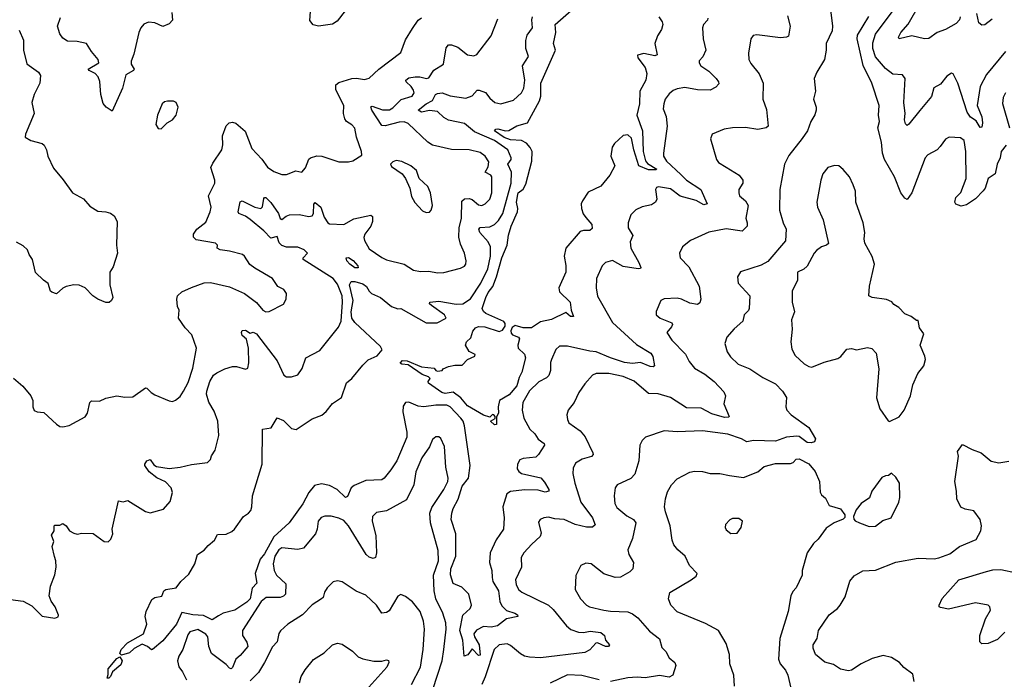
# Model space of a CAD drawing. Extents: x 2133461 to 2293071, y 753526 to 916327.
# Tile 166 of 256: x 2140803 to 2147008, y 847568 to 851726. Entities that reach past the tile are written whole.
import ezdxf

# ---------------------------------------------------------------- set-up
doc = ezdxf.new("R2010")
doc.units = 0

msp = doc.modelspace()

# ---------------------------------------------------------------- linework, layer by layer
at = {"layer": '0CON10XD'}
for points in [[(2146729.2, 851745), (2146724.2, 851725.8), (2146705, 851702), (2146636.4, 851663.6), (2146584.2, 851645), (2146532.8, 851607.2), (2146505, 851605.4), (2146425, 851623.5), (2146345.9, 851605.9), (2146341.4, 851615), (2146354.6, 851645), (2146401.3, 851698.7), (2146475.7, 851825.7)], [(2141760.9, 851770.9), (2141766.1, 851723.9), (2141745, 851700), (2141705, 851684.2), (2141655, 851706), (2141615, 851710.8), (2141585, 851697.1), (2141566.7, 851675), (2141553.6, 851645), (2141521.7, 851508.3), (2141504.5, 851465), (2141505.6, 851445), (2141524.2, 851415), (2141520, 851405), (2141472.3, 851377.7), (2141451.2, 851295), (2141385, 851150), (2141347.5, 851175), (2141328.3, 851198.3), (2141315.3, 851255.3), (2141307.4, 851337.4), (2141297.7, 851365), (2141277.8, 851387.7), (2141240.8, 851405), (2141234.2, 851415), (2141301.4, 851455), (2141297.1, 851475), (2141256, 851525), (2141225, 851576), (2141165, 851589.2), (2141105, 851590.8), (2141075, 851610), (2141055, 851636.7), (2141041.4, 851685), (2141060.7, 851739.3)], [(2142855, 851782), (2142803.1, 851716.9), (2142775, 851698.5), (2142685, 851685.6), (2142653.3, 851693.3), (2142630.3, 851720.3), (2142637.6, 851807.6)], [(2144369.6, 850479.6), (2144408.1, 850435), (2144410.6, 850409.4), (2144395, 850396.5), (2144355, 850398.2), (2144335, 850391.4), (2144244.5, 850285), (2144233.5, 850235), (2144244.1, 850175.9), (2144244.2, 850135), (2144200, 850035), (2144205, 850010), (2144272, 849945), (2144278.8, 849895), (2144292.5, 849855), (2144273.3, 849855), (2144245, 849880), (2144154.4, 849835.6), (2144085, 849821.4), (2144027.2, 849782.8), (2143975, 849783.7), (2143925, 849798.3), (2143905.3, 849785), (2143897.7, 849765), (2143900.2, 849750.2), (2143909.3, 849739.3), (2143945.8, 849725), (2143952.5, 849715), (2143941.2, 849675), (2143943.8, 849655), (2143985, 849618.6), (2143989.7, 849595), (2143967.1, 849505), (2143949.4, 849470.6), (2143935, 849418.1), (2143888.4, 849361.6), (2143826.2, 849325), (2143818.8, 849285), (2143821.2, 849245), (2143808.3, 849221.7), (2143806.7, 849175), (2143795, 849172.5), (2143770, 849195), (2143798.3, 849211.7), (2143800, 849225), (2143790, 849235), (2143783, 849237), (2143765, 849220), (2143725, 849233.3), (2143625, 849292.1), (2143583.1, 849343.1), (2143535, 849377.5), (2143485, 849370.5), (2143463.8, 849375), (2143380, 849435), (2143377.5, 849445), (2143390, 849465), (2143380, 849475), (2143340, 849490), (2143250, 849550), (2143210, 849555), (2143201.2, 849561.2), (2143215, 849577.5), (2143245, 849575.7), (2143335, 849538.8), (2143415, 849530), (2143424.4, 849514.4), (2143435, 849510.8), (2143466, 849514), (2143472.5, 849525), (2143505, 849539.2), (2143545, 849548), (2143592.2, 849547.8), (2143625, 849584.2), (2143670, 849605), (2143672.5, 849615), (2143635, 849633.8), (2143611.4, 849675), (2143618, 849695), (2143645, 849720), (2143658.3, 849761.7), (2143675, 849782.9), (2143695, 849791.3), (2143735, 849789.8), (2143825, 849761.4), (2143845, 849768), (2143861.6, 849795), (2143861.2, 849811.2), (2143852.8, 849822.8), (2143741.4, 849875), (2143725, 849885.8), (2143717.3, 849905), (2143739.7, 849975), (2143755, 850006.2), (2143784.7, 850045), (2143808.1, 850105), (2143841.8, 850225), (2143874.6, 850305), (2143882.9, 850367.1), (2143900.3, 850425), (2143938.9, 850515), (2143941.4, 850535), (2143933.2, 850575), (2143941.8, 850625), (2143945, 850634.2), (2143975, 850658.6), (2143991.5, 850688.5), (2144030.4, 850835), (2144031.5, 850895), (2144020.4, 850920.4), (2143997.6, 850947.6), (2143965.3, 850965.3), (2143895, 850969.2), (2143855, 850982.6), (2143796, 851025), (2143803.3, 851035), (2143815, 851037.8), (2143865, 851026.5), (2143885, 851028.5), (2143935, 851056.5), (2144003.3, 851075), (2144078.5, 851215), (2144087.8, 851245), (2144087.5, 851325), (2144180, 851535), (2144166.2, 851575), (2144181.1, 851645), (2144177.8, 851695), (2144278.8, 851785)], [(2145909.2, 851805), (2145925.6, 851685), (2145921.9, 851655), (2145885.8, 851575), (2145885.6, 851534.4), (2145874.3, 851475), (2145825.8, 851395), (2145809.2, 851355), (2145817.5, 851275), (2145804.5, 851225), (2145821.9, 851175), (2145821.4, 851155), (2145813, 851127), (2145788, 851085), (2145768, 851025), (2145733.1, 850976.9), (2145649.3, 850870.7), (2145623.1, 850815), (2145592.2, 850655), (2145591.9, 850525), (2145614.4, 850445), (2145633.5, 850405), (2145628.9, 850331.1), (2145518, 850202), (2145475, 850178.5), (2145344.3, 850135.7), (2145326, 850105), (2145330, 850065), (2145404.3, 849985), (2145399.4, 849905), (2145396.2, 849893.8), (2145369.2, 849865), (2145358.8, 849825), (2145305, 849778), (2145258, 849725), (2145245.8, 849685), (2145262.1, 849632.1), (2145281.3, 849601.3), (2145330.8, 849555), (2145404.7, 849524.7)], [(2147015, 851525.5), (2146895, 851380.8), (2146855.4, 851305), (2146837.1, 851185), (2146865, 851113.8), (2146870.3, 851075), (2146865, 851048.8), (2146855, 851047.1), (2146829.5, 851089.5), (2146795, 851111.4), (2146773.4, 851143.4), (2146715, 851326.2), (2146685.7, 851385.7), (2146675, 851390), (2146645, 851370), (2146605, 851319.5), (2146563.8, 851296.2), (2146548.7, 851241.3), (2146476, 851154), (2146405, 851068), (2146395, 851060), (2146385, 851068.8), (2146377.9, 851095), (2146383.5, 851135), (2146373.8, 851205), (2146382.5, 851355), (2146365, 851377.5), (2146305, 851382.1), (2146258.7, 851418.7), (2146195, 851492.7), (2146178.5, 851545), (2146179.5, 851580.5), (2146196.8, 851635), (2146300.8, 851775)], [(2146930.6, 851729.4), (2146885, 851692.7), (2146865, 851691.3), (2146846.8, 851706.8), (2146834.6, 851765)], [(2140765, 849466.2), (2140822, 849415), (2140872.5, 849355), (2140885.8, 849325), (2140886, 849285), (2140895, 849262.5), (2140913.9, 849253.9), (2140955, 849250), (2141035.7, 849175.7), (2141055, 849162), (2141075, 849158.8), (2141115, 849168.8), (2141215, 849222.5), (2141230, 849245), (2141245, 849312.5), (2141256.1, 849323.9), (2141305, 849321.2), (2141345, 849340), (2141415, 849354.2), (2141465, 849347.5), (2141515, 849349.2), (2141595, 849405.7), (2141605, 849404), (2141632, 849375), (2141655, 849360.8), (2141745, 849323.1), (2141765, 849320), (2141785, 849327.5), (2141815, 849350.8), (2141836.2, 849383.8), (2141865, 849440), (2141895, 849528.8), (2141916.5, 849655), (2141888.6, 849738.6), (2141845, 849783.8), (2141804.5, 849845), (2141807.5, 849895), (2141798.3, 849918.3), (2141792.5, 849965), (2141797.5, 849985), (2141825, 850010.8), (2141885, 850038.1), (2141965, 850068.1), (2142005, 850070), (2142125, 850042.9), (2142220.3, 850000.3), (2142295, 849943.8), (2142335, 849895.7), (2142355, 849884.3), (2142375, 849885.8), (2142465, 849933.3), (2142481.2, 849965), (2142485, 850000), (2142467.5, 850025), (2142430, 850045), (2142396.2, 850095), (2142285, 850159.2), (2142252.7, 850182.7), (2142220, 850235), (2142207.5, 850245), (2142125, 850268), (2142066.7, 850275), (2142046.7, 850285), (2142050, 850305), (2142037.5, 850317.5), (2141915, 850337.5), (2141898, 850355), (2141897.5, 850375), (2141919.2, 850405), (2141975, 850450), (2142004.2, 850515), (2142010, 850545), (2141992.5, 850615), (2142032, 850695), (2142032, 850715), (2142008, 850795), (2142019.1, 850820.9), (2142075.8, 850905), (2142083, 850937), (2142080, 850995), (2142105, 851056.7), (2142123.8, 851075), (2142145, 851080), (2142165, 851073.8), (2142223.2, 851023.2), (2142266.4, 850915), (2142327.8, 850847.8), (2142365, 850795.7), (2142405, 850770), (2142455, 850749.2), (2142485, 850750.8), (2142543.6, 850773.6), (2142580, 850765), (2142605, 850792.5), (2142625, 850846.2), (2142635, 850855.8), (2142675, 850868.6), (2142706.8, 850866.8), (2142815, 850830), (2142875, 850830), (2142903.3, 850836.7), (2142958.3, 850871.7), (2142957.5, 850895), (2142926.2, 850985), (2142915, 851042.5), (2142895, 851064), (2142863.3, 851083.3), (2142851.3, 851101.3), (2142844.3, 851135), (2142845.6, 851185), (2142794.1, 851284.1), (2142794.5, 851315), (2142815, 851331.1), (2142895, 851355.5), (2142925, 851357.5), (2142975, 851350), (2143005, 851357.1), (2143066.2, 851413.8), (2143205, 851520), (2143235, 851598.8), (2143278.9, 851671.1), (2143315, 851722.5), (2143335, 851738.6)], [(2142055, 847969.1), (2142015, 847942.9), (2141961.3, 847971.3), (2141894.8, 847974.8), (2141825, 847990), (2141791.5, 847915), (2141705, 847810), (2141640, 847755), (2141633, 847753), (2141607.5, 847775), (2141575, 847790), (2141525, 847763.3), (2141494.4, 847735.6), (2141445, 847721.2), (2141435, 847730), (2141441.5, 847755), (2141482.5, 847797.5), (2141584.2, 847855), (2141604, 847915), (2141594.5, 847964.5), (2141599.5, 847995), (2141635, 848071.9), (2141655, 848084.4), (2141698.8, 848091.2), (2141712, 848125), (2141723.8, 848135), (2141790, 848145), (2141817.5, 848185), (2141868.8, 848231.2), (2141906.7, 848295), (2141924.2, 848355.8), (2141965, 848381.2), (2141991.7, 848411.7), (2142030, 848445), (2142049.3, 848480.7), (2142105, 848482.5), (2142139.4, 848500.6), (2142155.8, 848515), (2142213.1, 848595), (2142245.4, 848614.6), (2142258.8, 848631.2), (2142266.2, 848655), (2142270.4, 848725), (2142331.9, 848925), (2142333.3, 849145), (2142387.1, 849152.9), (2142425, 849216.2), (2142465, 849198.6), (2142515, 849148.1), (2142545, 849143.3), (2142645, 849210), (2142706.2, 849233.8), (2142735, 849256), (2142775, 849307.1), (2142830.6, 849345), (2142862.5, 849437.5), (2142896.9, 849465), (2142965, 849548.4), (2142998.2, 849581.8), (2143055, 849608.2), (2143086.5, 849645), (2143075.6, 849665), (2142915, 849818.1), (2142896.9, 849845), (2142892.7, 849885), (2142904.9, 849955), (2142881.3, 850055), (2142892, 850075), (2142915, 850075.8), (2142965, 850062), (2142988.2, 850045), (2143005, 850013.8), (2143019.7, 849999.7), (2143076.2, 849975), (2143145, 849918.8), (2143185, 849903.8), (2143205, 849906), (2143365, 849815.5), (2143434, 849816), (2143490, 849845), (2143480.8, 849865), (2143397.5, 849925), (2143386.2, 849935), (2143386.7, 849945), (2143445, 849950.9), (2143552.6, 849932.6), (2143595, 849935.4), (2143643.8, 849966.2), (2143709.8, 850065), (2143752.9, 850155), (2143770, 850235), (2143770, 850295), (2143755.9, 850325), (2143703.2, 850385), (2143696.5, 850405), (2143705, 850415.4), (2143765, 850419.5), (2143795, 850434.2), (2143820.7, 850459.3), (2143847.5, 850505), (2143900.3, 850695), (2143902.2, 850765), (2143879.6, 850815), (2143900, 850845), (2143900.8, 850855), (2143878.2, 850905), (2143795.3, 850965), (2143668.8, 851018.8), (2143605, 851070.9), (2143505, 851091.8), (2143475, 851109.6), (2143436.7, 851146.7), (2143385, 851154.1), (2143335, 851143.3), (2143314.2, 851155), (2143365, 851195.7), (2143404.1, 851215.9), (2143423.2, 851255), (2143435, 851261), (2143465, 851265.8), (2143515, 851247), (2143615, 851231.7), (2143653.3, 851246.7), (2143685, 851282), (2143697.5, 851282.5), (2143737.4, 851267.4), (2143765, 851232), (2143796.2, 851205), (2143835, 851195.6), (2143915, 851219.1), (2143965.3, 851264.7), (2143980.8, 851295), (2143985.8, 851345), (2143971.5, 851435), (2144009.4, 851495), (2143992.1, 851545), (2143992.5, 851595), (2144001.7, 851628.3), (2144035.4, 851674.6), (2144030.3, 851725), (2144034.1, 851745)], [(2145138.6, 851735), (2145136.6, 851723.4), (2145111.4, 851695), (2145105.6, 851675), (2145109.4, 851605), (2145127.5, 851535), (2145108.7, 851491.3), (2145085, 851467.5), (2145084, 851455), (2145096.2, 851435), (2145145, 851401.9), (2145191.9, 851355), (2145206.9, 851335), (2145207.6, 851322.4), (2145189.3, 851300.7), (2145155, 851281.4), (2145075, 851284.4), (2144995, 851299.4), (2144945, 851290), (2144920.3, 851279.7), (2144895, 851258), (2144871.4, 851225), (2144861.4, 851195), (2144858.6, 851165), (2144876.5, 851115), (2144882.5, 851055), (2144859.1, 850885), (2144860.9, 850865), (2144879.5, 850835), (2144969.5, 850749.5), (2145005, 850715.5), (2145095.3, 850655.3), (2145135.4, 850564.6), (2145115, 850559.2), (2145065, 850585.7), (2144963.9, 850613.9), (2144905, 850660.8), (2144827.5, 850672.5), (2144815, 850667.5), (2144810, 850655), (2144818, 850595), (2144810, 850575), (2144785, 850558.9), (2144725, 850546.7), (2144685, 850527.5), (2144654.3, 850495), (2144638.1, 850445), (2144637.1, 850415), (2144666.4, 850365), (2144648.9, 850325), (2144655, 850286.7), (2144705.5, 850195), (2144717.5, 850165), (2144715, 850157.5), (2144700, 850155), (2144605, 850170), (2144538.3, 850208.3), (2144493.8, 850195), (2144472.5, 850175), (2144438.1, 850095), (2144435.6, 850035), (2144445, 849983.3), (2144537.9, 849817.9), (2144689.5, 849679.5), (2144780.8, 849625), (2144792.4, 849602.4), (2144804, 849545), (2144795, 849537.5), (2144775, 849539.1), (2144715, 849564.5), (2144665, 849558.5), (2144615, 849564.8), (2144525, 849593.8), (2144435, 849633.3), (2144395, 849636.6), (2144255, 849668.4), (2144205, 849667.1), (2144182.1, 849647.9), (2144153.5, 849585), (2144147.8, 849565), (2144148.5, 849515), (2144137.3, 849482.7), (2144122.1, 849467.9), (2144075, 849443.1), (2144015, 849386.9), (2143973, 849313), (2143968.5, 849265), (2143978.8, 849215), (2144017.5, 849145), (2144048.9, 849115), (2144070.9, 849080.9), (2144108, 849055), (2144109.2, 849045), (2144072, 848985), (2144055, 848968), (2143975, 848959.6), (2143955, 848951.9), (2143940, 848925), (2143937.9, 848895), (2143948.1, 848878.1), (2143965, 848866.2), (2144087.5, 848837.5), (2144110.7, 848810.7), (2144138.1, 848765), (2144137.8, 848755), (2144115, 848748.6), (2144070.5, 848760.5), (2143985, 848761.9), (2143895, 848752.1), (2143872.7, 848737.3), (2143847.6, 848655), (2143855.9, 848585), (2143851.8, 848515), (2143805, 848446.5), (2143767.1, 848365), (2143762.5, 848305), (2143778, 848255), (2143779.3, 848209.3), (2143784.2, 848184.2), (2143820.5, 848125), (2143828.5, 848058.5), (2143841.9, 848031.9), (2143871.2, 848001.2), (2143923.8, 847985), (2143940, 847975), (2143941.2, 847965), (2143871.4, 847948.6), (2143814, 847905), (2143775, 847896.4), (2143725, 847902), (2143682.1, 847877.9), (2143664.1, 847854.1), (2143668, 847835), (2143698.1, 847785), (2143705, 847720), (2143695, 847717.5), (2143655, 847760), (2143627.9, 847722.1), (2143603.8, 847715), (2143594.6, 847815), (2143576.5, 847875), (2143595, 847973.1), (2143641.4, 848015), (2143649.4, 848035), (2143634, 848105), (2143588.8, 848148.8), (2143535, 848171.2), (2143517.6, 848227.6), (2143520, 848265), (2143551.1, 848345), (2143551.3, 848421.3), (2143551.1, 848485), (2143522.7, 848575), (2143525.4, 848615), (2143534, 848645), (2143565.9, 848704.1), (2143590.8, 848785), (2143630.4, 848835), (2143641.2, 848915), (2143606.5, 849165), (2143597.1, 849195), (2143583.2, 849215), (2143515, 849286), (2143495, 849296.8), (2143425, 849295.6), (2143350, 849285), (2143315, 849290.4), (2143255, 849315.4), (2143235, 849313.1), (2143220.3, 849289.7), (2143217.8, 849255), (2143242.5, 849125), (2143241.6, 849095), (2143180.5, 848945), (2143141, 848889), (2143099.4, 848835), (2143085, 848826.5), (2142985, 848820.7), (2142910.4, 848789.6), (2142892.5, 848775), (2142868.8, 848721.2), (2142856.8, 848713.2), (2142803.8, 848763.8), (2142755, 848790), (2142705, 848800.8), (2142661, 848789), (2142624, 848746), (2142587.1, 848675), (2142502.1, 848555), (2142403.9, 848466.1), (2142345, 848359.5), (2142318.4, 848325), (2142287.5, 848235), (2142297.5, 848175), (2142268.1, 848141.9), (2142255, 848074.6), (2142235, 848054.2), (2142158.1, 848005), (2142085, 847984), (2142055, 847969.1)], [(2143195, 851079.2), (2143106.7, 851056.7), (2143085, 851059.6), (2143021.8, 851155), (2143015, 851176.7), (2143025, 851181.4), (2143088.9, 851158.9), (2143132.8, 851157.2), (2143155, 851170.9), (2143207, 851223), (2143276.9, 851245), (2143289.2, 851265), (2143285, 851280.8), (2143270, 851305), (2143238.9, 851335), (2143236.7, 851345), (2143255, 851358.7), (2143295.3, 851365.3), (2143325, 851365.4), (2143365.5, 851354.5), (2143381.3, 851358.7), (2143411.8, 851408.2), (2143474.4, 851445.6), (2143490.9, 851549.1), (2143505, 851567.5), (2143525, 851568.1), (2143563.4, 851553.4), (2143625, 851504.3), (2143665, 851499.2), (2143683, 851507), (2143773.1, 851625), (2143815, 851730.8)], [(2145641.3, 851751.3), (2145657.1, 851685), (2145647.5, 851622.5), (2145634.3, 851615.7), (2145597.6, 851612.4), (2145448.3, 851631.7), (2145425, 851626.7), (2145411.2, 851605), (2145395.6, 851515), (2145398.1, 851475), (2145409.3, 851449.3), (2145462.9, 851385), (2145487.5, 851325), (2145485.6, 851225), (2145509.3, 851159.3), (2145520, 851055), (2145506.4, 851043.6), (2145455, 851033.3), (2145375.6, 851045.6), (2145295, 851044.3), (2145242.5, 851035), (2145166.1, 851003.9), (2145156.2, 850975), (2145192.9, 850845), (2145207.5, 850825), (2145255, 850796.7), (2145336.4, 850746.4), (2145360, 850715), (2145360.8, 850695), (2145333.8, 850655), (2145333.8, 850635), (2145338.8, 850615), (2145376, 850585), (2145392.5, 850555), (2145377.8, 850475), (2145387.8, 850445), (2145387.1, 850425), (2145355, 850392.5), (2145255, 850407.3), (2145145, 850385.8), (2145030, 850335), (2144980, 850295), (2144961.2, 850255), (2144964, 850225), (2145018.8, 850168.8), (2145085, 850046.2), (2145095.8, 849964.2), (2145088.3, 849941.7), (2145075, 849931.2), (2145025, 849940), (2144973.8, 849965), (2144945, 849971.5), (2144865, 849967.1), (2144843.3, 849955), (2144812.7, 849887.3), (2144814, 849865), (2144839.2, 849845), (2144912, 849815), (2144915.8, 849805), (2144910.2, 849789.8), (2144880.8, 849755), (2144911.9, 849705), (2144998.3, 849618.3), (2145021.7, 849571.7), (2145055, 849530), (2145120.8, 849490.8), (2145179.2, 849445), (2145240, 849380), (2145250, 849355), (2145240, 849305), (2145273.8, 849225), (2145269.7, 849220.3), (2145245, 849219.5), (2145165, 849241.8), (2145097.9, 849277.9), (2145005, 849279.5), (2144905, 849344.6), (2144827.1, 849367.1), (2144765, 849370.6), (2144675, 849447.9), (2144605, 849476.4), (2144515, 849495.3), (2144435, 849495.6), (2144412, 849485), (2144365, 849431.2), (2144326.9, 849375), (2144296, 849314), (2144259.2, 849265), (2144250, 849235), (2144254.2, 849205), (2144264.2, 849185), (2144335, 849134.5), (2144367.1, 849097.1), (2144415.6, 848995), (2144417.1, 848985), (2144407.1, 848972.9), (2144346.7, 848955), (2144305, 848930), (2144291.4, 848898.6), (2144288.1, 848865), (2144300.4, 848805), (2144340, 848685), (2144412.7, 848585), (2144428.3, 848541.7), (2144412.8, 848527.2), (2144375, 848527.1), (2144304.1, 848544.1), (2144235, 848575.5), (2144175, 848580), (2144135, 848590), (2144105, 848586.2), (2144082.5, 848575), (2144071.7, 848558.3), (2144089.5, 848489.5), (2144082.7, 848467.3), (2144029.3, 848420.7), (2143979.2, 848365)], [(2144830, 851745), (2144851.9, 851711.9), (2144855.7, 851695), (2144846.9, 851665), (2144821.4, 851625), (2144804.5, 851575), (2144820, 851505), (2144805, 851498.6), (2144735, 851513.5), (2144696.7, 851503.3), (2144699.2, 851485), (2144744.3, 851424.3), (2144755, 851387.5), (2144749.4, 851345), (2144710.3, 851275), (2144707.8, 851195), (2144691.8, 851125), (2144727.2, 851025), (2144731.9, 850895), (2144747, 850837), (2144760.1, 850820.1), (2144816.9, 850783.1), (2144811.2, 850778.8), (2144765, 850780.2), (2144704.2, 850804.2), (2144672.4, 850905), (2144658.4, 850978.4), (2144635, 851000.8), (2144605, 850995.8), (2144550.4, 850945), (2144537.1, 850922.9), (2144528.8, 850865), (2144553.5, 850805), (2144521.6, 850745), (2144465, 850676.5), (2144385, 850639.4), (2144348.5, 850585), (2144341.8, 850565), (2144342.3, 850535), (2144353.2, 850503.3), (2144369.6, 850479.6)], [(2147018.2, 850935), (2146988.5, 850895), (2146981.1, 850855), (2146962.1, 850815), (2146950, 850755), (2146905, 850724.2), (2146887.1, 850665), (2146873.6, 850646.4), (2146825, 850596), (2146770.3, 850559.7), (2146735, 850550), (2146702.3, 850562.3), (2146696.2, 850575), (2146701.2, 850605), (2146732.5, 850637.5), (2146768.2, 850725), (2146766.1, 850895), (2146755, 850963.8), (2146731.7, 850981.7), (2146660, 850985), (2146637.3, 850972.7), (2146603.4, 850926.6), (2146583.5, 850906.5), (2146525, 850874.2), (2146508.6, 850855), (2146425.7, 850635), (2146395, 850592.5), (2146380.5, 850600.5), (2146355, 850633.8), (2146315.5, 850735), (2146252.1, 850845), (2146239.6, 850885), (2146233.8, 850953.8), (2146210.5, 851045), (2146221.1, 851085), (2146214.4, 851125), (2146219.4, 851185), (2146172.1, 851325), (2146117.2, 851437.2), (2146079.3, 851605), (2146082.2, 851627.7), (2146153.9, 851746.1)], [(2140799.8, 851659.8), (2140826.9, 851596.9), (2140827.9, 851535), (2140848.1, 851448.1), (2140922, 851395), (2140934, 851375), (2140930, 851325), (2140894, 851255), (2140880, 851205), (2140894.2, 851135), (2140838.8, 851005), (2140837.5, 850985), (2140872.5, 850965), (2140945, 850945.8), (2140958, 850935), (2140972.5, 850905), (2140979.4, 850865), (2141015, 850790), (2141077.5, 850717.5), (2141136.7, 850635), (2141205, 850597.5), (2141245, 850550), (2141295, 850518.5), (2141345.7, 850515.7), (2141375, 850506.7), (2141398.8, 850488.8), (2141418, 850455), (2141414, 850305), (2141420, 850255), (2141391.7, 850168.3), (2141371.2, 850135), (2141371.2, 850055), (2141390, 849975), (2141382.5, 849955), (2141367, 849943), (2141345, 849943.3), (2141295, 849964), (2141263.3, 849985), (2141215, 850036.7), (2141177, 850053), (2141144.3, 850055.7), (2141096.1, 850043.9), (2141075, 850033.3), (2141035, 849997.5), (2141005, 850007.5), (2140997.5, 850015), (2140983, 850063), (2140953.2, 850083.2), (2140902.3, 850132.3), (2140883.3, 850215), (2140863.3, 850245), (2140852.5, 850275), (2140825, 850300), (2140783.6, 850323.6)], [(2147014.4, 851265), (2147000, 851235), (2146997, 851197), (2147039.5, 851045)], [(2141695, 851037.5), (2141732.5, 851075), (2141765.7, 851094.3), (2141788.8, 851125), (2141802.5, 851175), (2141790, 851205), (2141773, 851213), (2141735, 851213.3), (2141715, 851208.8), (2141701.2, 851195), (2141671.2, 851125), (2141660, 851065), (2141675, 851040), (2141695, 851037.5)], [(2140615, 848087.1), (2140825, 848060), (2140880.3, 848030.3), (2140945, 847966.2), (2141025, 847953.8), (2141045, 847962.5), (2141048.3, 847971.7), (2141026.2, 848025), (2141000.5, 848060.5), (2140988.8, 848095), (2140998, 848155), (2141024.2, 848225.8), (2141032.5, 848275), (2141030.8, 848315), (2141021.7, 848341.7), (2141007.5, 848405), (2141017.7, 848437.7), (2141003.8, 848476.2), (2141020, 848505), (2141020, 848535), (2141025, 848540), (2141055, 848540), (2141075, 848550), (2141095.7, 848535.7), (2141116.7, 848505), (2141145, 848488.8), (2141165, 848483.3), (2141195, 848490), (2141265, 848488), (2141335, 848436.7), (2141360, 848435), (2141378.3, 848451.7), (2141390, 848485), (2141386.2, 848515), (2141425, 848692.5), (2141455, 848687.5), (2141485, 848696.2), (2141595, 848626), (2141625, 848617.5), (2141709.2, 848640.8), (2141751.7, 848688.3), (2141765.7, 848745), (2141757.5, 848775), (2141722.6, 848812.6), (2141668, 848838), (2141618, 848875), (2141592.5, 848915), (2141591.4, 848925), (2141604.3, 848945), (2141625, 848953.1), (2141649.3, 848919.3), (2141665, 848909.4), (2141745, 848896.7), (2141814.1, 848905.9), (2141885, 848921.9), (2141985.6, 848934.4), (2142005, 848953.3), (2142012.3, 848977.7), (2142035, 849012.5), (2142058, 849105), (2142051.4, 849195), (2142028.7, 849258.7), (2141995.5, 849315), (2141980.4, 849365), (2141981.5, 849385), (2142001.1, 849445), (2142024.7, 849485.3), (2142045, 849500), (2142095, 849524.4), (2142145, 849539.4), (2142169.7, 849539.7), (2142225, 849524), (2142240.7, 849529.3), (2142246.5, 849563.5), (2142244.6, 849655), (2142232.3, 849712.3), (2142204, 849735), (2142200, 849755), (2142205, 849767.5), (2142225, 849770), (2142255, 849750), (2142275, 849755.7), (2142295.7, 849745), (2142424.5, 849575), (2142468, 849485), (2142485, 849474), (2142515, 849474.2), (2142555, 849486.7), (2142582.7, 849527.3), (2142606.2, 849595), (2142695, 849640), (2142812.6, 849787.4), (2142829.2, 849825), (2142837.5, 849945), (2142834.2, 849985), (2142805, 850058.1), (2142779.1, 850095), (2142590, 850215), (2142590, 850225), (2142616.2, 850253.8), (2142595, 850276), (2142555, 850291.9), (2142485, 850292.8), (2142455, 850302.4), (2142438.6, 850318.6), (2142425, 850359.2), (2142385, 850348.2), (2142341.8, 850395), (2142255, 850466.2), (2142225, 850487.7), (2142184.1, 850504.1), (2142180.4, 850515), (2142192.7, 850577.3), (2142205, 850583.5), (2142225, 850574.6), (2142285, 850544.7), (2142323.3, 850536.7), (2142333.5, 850546.5), (2142340.5, 850599.5), (2142345, 850606.2), (2142355, 850605.8), (2142385, 850574.4), (2142433.6, 850505), (2142445, 850473.3), (2142455, 850467.5), (2142481.8, 850488.2), (2142504.2, 850495.8), (2142565, 850498), (2142625, 850486.1), (2142645, 850489.7), (2142654.8, 850505.2), (2142656.6, 850563.4), (2142665, 850572.9), (2142699.7, 850545), (2142721.7, 850481.7), (2142744.5, 850445), (2142755, 850439.1), (2142845, 850434.6), (2142908.3, 850471.7), (2143015, 850494.3), (2143026.9, 850485), (2143027, 850453), (2143015.6, 850425), (2142977.1, 850375), (2142972.4, 850352.4), (2142975, 850333.3), (2143005, 850281.2), (2143085, 850226.9), (2143115, 850213.3), (2143225.4, 850185.4), (2143285, 850147.5), (2143329.5, 850139.5), (2143381.2, 850141.2), (2143435, 850130.8), (2143475, 850131.9), (2143580.5, 850159.5), (2143605, 850173.3), (2143613.3, 850185), (2143615.9, 850205.9), (2143606, 850255), (2143580.4, 850310.4), (2143569.6, 850355), (2143572.8, 850415), (2143586.3, 850475), (2143588.9, 850581.1), (2143605, 850597.9), (2143635, 850598.9), (2143655, 850592.1), (2143695, 850559.5), (2143715, 850555.6), (2143735.7, 850565), (2143765.4, 850595), (2143779.1, 850635), (2143779.1, 850735), (2143771.9, 850745), (2143735.6, 850765), (2143755, 850798.6), (2143759.1, 850829.1), (2143737.1, 850865), (2143705, 850888.1), (2143634.5, 850905.5), (2143525, 850906.9), (2143405, 850936.2), (2143375, 850954.5), (2143251.3, 851071.3), (2143225, 851081.6), (2143195, 851079.2)], [(2143365, 850511.2), (2143385, 850513.3), (2143396.2, 850525), (2143404, 850555), (2143392, 850635), (2143374.1, 850674.1), (2143320, 850725), (2143303.3, 850775), (2143267.5, 850805), (2143211.7, 850831.7), (2143175, 850837.5), (2143155, 850830), (2143140, 850815), (2143145, 850800), (2143212.5, 850755), (2143233.3, 850725), (2143261.2, 850665), (2143272.3, 850612.3), (2143292.7, 850572.7), (2143341.2, 850521.2), (2143365, 850511.2)], [(2146285, 849193.3), (2146345, 849222.5), (2146376.7, 849265), (2146415.7, 849354.3), (2146431.2, 849425), (2146463.3, 849495), (2146500, 849545), (2146510, 849585), (2146507.5, 849605), (2146477.5, 849675), (2146500, 849745), (2146474, 849784), (2146465, 849830), (2146455, 849830), (2146420, 849855), (2146381.7, 849871.7), (2146342.3, 849912.3), (2146310.7, 849930.7), (2146298.3, 849948.3), (2146265, 849962.9), (2146174.6, 849974.6), (2146153.3, 849985), (2146157, 850047), (2146190, 850185), (2146173.9, 850233.9), (2146127.7, 850317.7), (2146124.1, 850344.1), (2146129.2, 850385), (2146117.5, 850445), (2146072, 850575), (2146068.8, 850645), (2146056, 850685), (2146032, 850735), (2145992.6, 850782.6), (2145965, 850804.3), (2145937.5, 850807.5), (2145895, 850794.2), (2145864, 850755), (2145851.4, 850715), (2145826.5, 850575), (2145829.5, 850545), (2145865.6, 850465), (2145898.8, 850315), (2145887.5, 850305), (2145855, 850294.3), (2145825, 850271.4), (2145809.4, 850255), (2145765, 850172.5), (2145745, 850154), (2145704, 850135), (2145704.3, 850085), (2145671.4, 850015), (2145670, 849945), (2145685.7, 849885), (2145667.5, 849835), (2145670.8, 849775), (2145661.4, 849695), (2145669.4, 849649.4), (2145689.7, 849609.7), (2145746.9, 849556.9), (2145775, 849540), (2145795, 849535.7), (2145871.7, 849568.3), (2145959.1, 849590.9), (2145977, 849603), (2146015, 849648.8), (2146045, 849653.3), (2146075.8, 849644.2), (2146145, 849660), (2146173.6, 849653.6), (2146200, 849625), (2146216, 849525), (2146202.3, 849342.3), (2146224.1, 849274.1), (2146275, 849197.5), (2146285, 849193.3)], [(2142935, 850161.2), (2142915, 850162.5), (2142882.5, 850185), (2142864, 850205), (2142860, 850225), (2142875, 850226.2), (2142905, 850208), (2142934, 850175), (2142935, 850161.2)], [(2145404.7, 849524.7), (2145485, 849471.2), (2145565, 849430.5), (2145610.8, 849385), (2145634, 849345), (2145630, 849285), (2145636.2, 849265), (2145664, 849235), (2145776.2, 849156.2), (2145817.5, 849085), (2145811.2, 849065), (2145791.4, 849058.6), (2145765, 849061.6), (2145715, 849097.7), (2145700.6, 849100.6), (2145635, 849095.3), (2145565, 849070.3), (2145426.9, 849073.1), (2145385, 849064.3), (2145352, 849085), (2145265, 849114.1), (2145105, 849134.4), (2144945, 849128.2), (2144865, 849134.3), (2144747.5, 849095), (2144725.9, 849074.1), (2144710, 849045), (2144704.4, 848945), (2144679.3, 848860.7), (2144655, 848834.3), (2144568, 848795), (2144555.8, 848775), (2144548, 848725), (2144553.9, 848676.1), (2144565, 848651.2), (2144627.9, 848597.9), (2144671.9, 848575), (2144685.4, 848555.4), (2144663.9, 848456.1), (2144635.6, 848385), (2144641.1, 848355), (2144670, 848305), (2144665.7, 848264.3), (2144648.8, 848245), (2144588.2, 848211.8), (2144555, 848209.1), (2144484, 848234), (2144403.3, 848295), (2144370.5, 848299.5), (2144340, 848285), (2144307.7, 848222.3), (2144304.2, 848135), (2144336, 848075), (2144374, 848035), (2144393.3, 848025), (2144483.6, 848003.6), (2144525, 847996.7), (2144635, 847994), (2144665, 847981.1), (2144698.5, 847955), (2144771.9, 847871.9), (2144834, 847824), (2144849.5, 847769.5), (2144873.8, 847743.8), (2144895, 847704), (2144932, 847675), (2144938, 847655), (2144918.6, 847595), (2144895, 847580.6), (2144835, 847592.5), (2144745, 847576.9), (2144695, 847581.8), (2144635, 847577.7), (2144525, 847554.7)], [(2143405.6, 847504.4), (2143465.3, 847685), (2143476.5, 847755), (2143490, 847885), (2143488.8, 847925), (2143468.8, 847985), (2143424.3, 848075), (2143413.8, 848125), (2143410.7, 848225), (2143441.1, 848315), (2143440.1, 848380.1), (2143390.7, 848555), (2143388.2, 848615), (2143399.9, 848650.1), (2143476.5, 848765), (2143500, 848815), (2143503.1, 848835), (2143488.9, 848905), (2143478.9, 849035), (2143456.8, 849086.8), (2143445, 849096), (2143425, 849096.2), (2143405, 849080), (2143386.4, 849033.6), (2143337.1, 848965), (2143300, 848875), (2143286.7, 848795), (2143240.5, 848699.5), (2143115, 848630), (2143050.9, 848619.1), (2143025.8, 848595), (2143023.5, 848565), (2143047.1, 848475), (2143051.9, 848365), (2143046, 848335), (2143031.2, 848328.8), (2143005, 848338.6), (2142987.1, 848355), (2142875.4, 848535), (2142845, 848568.2), (2142815, 848584.5), (2142765, 848596.9), (2142725, 848597.1), (2142702.4, 848587.6), (2142682.9, 848565), (2142678.1, 848515), (2142666.9, 848485), (2142590.8, 848395), (2142555, 848385.5), (2142455, 848396.9), (2142435, 848383.3), (2142411.6, 848345), (2142401.1, 848295), (2142405.6, 848255), (2142421.9, 848225), (2142480, 848170), (2142478.5, 848105), (2142465, 848091.5), (2142445, 848083.9), (2142355.3, 848084.7), (2142325, 848058.9), (2142206.5, 847875), (2142206.4, 847845), (2142235, 847802), (2142240, 847775), (2142191.3, 847718.7), (2142165.3, 847694.7), (2142145, 847642.2), (2142135, 847634.4), (2142125, 847638.1), (2142105, 847660.9), (2142011.1, 847731.1), (2141995.3, 847775), (2141987.6, 847835), (2141975, 847852.9), (2141925, 847883.1), (2141875, 847867.3), (2141861.7, 847848.3), (2141831.4, 847755), (2141806.8, 847715), (2141797.7, 847685), (2141805, 847646.2), (2141828.6, 847615), (2141854, 847565)], [(2146440, 847555), (2146430.7, 847600.7), (2146375, 847643.3), (2146347.5, 847675), (2146295.8, 847705.8), (2146245, 847718), (2146175, 847700), (2146105, 847666), (2146045, 847626.2), (2146025, 847621.2), (2145975, 847631.2), (2145931.7, 847661.7), (2145875.8, 847675.8), (2145817.5, 847725), (2145803.8, 847765), (2145804, 847785), (2145828.8, 847825), (2145836, 847875), (2145903.3, 847975), (2145955.5, 848014.5), (2145972.5, 848035), (2146005, 848088.8), (2146033.3, 848186.7), (2146060.5, 848219.5), (2146115, 848251.4), (2146195, 848255.5), (2146325, 848305.5), (2146465, 848330.8), (2146565, 848328.5), (2146595.4, 848334.6), (2146665, 848359.1), (2146725, 848404.4), (2146830.2, 848449.8), (2146860, 848505), (2146862.9, 848535), (2146855.7, 848575), (2146815, 848630), (2146760.3, 848640.3), (2146733.2, 848653.2), (2146707.5, 848705), (2146707.1, 848755), (2146696, 848815), (2146718.8, 848975), (2146712.5, 849005), (2146745, 849047.5), (2146805.7, 849015.7), (2146861.2, 848995), (2146925, 848943.3), (2146973, 848933), (2147035, 848943.3)], [(2145306.9, 847525), (2145302.1, 847595), (2145278.2, 847665), (2145276.5, 847725), (2145255, 847794), (2145206.4, 847876.4), (2145125, 847919.4), (2144945, 847994.3), (2144906.2, 848035), (2144891.2, 848075), (2144898.8, 848115), (2145035, 848195.7), (2145065, 848218.8), (2145072, 848235), (2145024.6, 848284.6), (2144995.8, 848345), (2144949.2, 848385), (2144924.3, 848415), (2144914.3, 848445), (2144902.2, 848535), (2144873.5, 848623.5), (2144865.6, 848655.6), (2144871.9, 848705), (2144885, 848750), (2144910, 848795), (2144945, 848832.5), (2145025.7, 848874.3), (2145055, 848880.8), (2145105, 848878.6), (2145155, 848866.5), (2145215, 848866.5), (2145275, 848851.9), (2145365, 848840.9), (2145454.6, 848875.4), (2145495, 848909.4), (2145565, 848927.8), (2145661.1, 848928.9), (2145676.7, 848935), (2145695, 848956), (2145715, 848958.6), (2145775, 848925.5), (2145815, 848878.1), (2145842.5, 848815), (2145846.8, 848746.8), (2145855, 848731.2), (2145880.5, 848710.5), (2145903.6, 848663.6), (2145975, 848642.5), (2146002.5, 848605), (2146001.7, 848588.3), (2145993, 848577), (2145936.4, 848553.6), (2145885, 848520), (2145835, 848451.2), (2145805.8, 848425), (2145764.3, 848365), (2145734.3, 848255), (2145734.2, 848225), (2145695.7, 848145), (2145675, 848121.2), (2145662.9, 848095), (2145645.7, 847995), (2145593.6, 847825), (2145585.4, 847695), (2145594.5, 847665), (2145627.9, 847625), (2145643.1, 847595), (2145668.5, 847485)], [(2146155, 848531.2), (2146195, 848534.2), (2146241.7, 848568.3), (2146293.8, 848586.2), (2146342.5, 848685), (2146350, 848715), (2146346.7, 848805), (2146325, 848842.5), (2146297, 848867), (2146277, 848853), (2146258.3, 848851.7), (2146235, 848840), (2146173.3, 848755), (2146157.3, 848712.7), (2146105, 848676.7), (2146073.9, 848636.1), (2146057.5, 848595), (2146058.3, 848578.3), (2146067, 848567), (2146094.1, 848554.1), (2146155, 848531.2)], [(2145285, 848487.5), (2145325, 848490), (2145350, 848525), (2145357.5, 848565), (2145335, 848582.5), (2145295, 848582.5), (2145277, 848573), (2145250, 848545), (2145247.5, 848525), (2145255, 848510), (2145285, 848487.5)], [(2143979.2, 848365), (2143964, 848335), (2143965.7, 848275), (2143927.8, 848195), (2143931.9, 848165), (2143945.7, 848135), (2143968.1, 848118.1), (2144135.6, 848035), (2144165, 848008.5), (2144248.9, 847905), (2144275, 847882.5), (2144325, 847864.5), (2144355, 847863.3), (2144398.4, 847871.6), (2144465, 847862.2), (2144488.5, 847845), (2144495.4, 847815.4), (2144520, 847785), (2144514.3, 847775.7), (2144495, 847774.6), (2144445, 847798.9), (2144432.5, 847795), (2144396.4, 847753.6), (2144363.3, 847736.7), (2144085, 847702.9), (2144015, 847706.8), (2143985, 847714.6), (2143958.2, 847728.2), (2143895, 847781.5), (2143875, 847790.9), (2143825, 847785.4), (2143793.3, 847756.7), (2143737.1, 847582.9), (2143715.4, 847535)], [(2147010, 847865), (2146965, 847818.8), (2146905, 847793.3), (2146865, 847792.5), (2146853.6, 847803.6), (2146853.3, 847845), (2146889.7, 847950.3), (2146920, 848005), (2146916.7, 848025), (2146906.7, 848035), (2146825, 848050), (2146655, 848010), (2146605, 848020), (2146597.5, 848025), (2146597.5, 848035), (2146615, 848077.5), (2146721.2, 848195), (2146895, 848248), (2146935, 848258), (2146985, 848261.2), (2147085, 848238.8)], [(2143271.5, 847535), (2143328.9, 847645), (2143345.4, 847755), (2143353.1, 847885), (2143347.9, 847935), (2143326, 847996), (2143277.4, 848057.4), (2143235, 848090), (2143205, 848102), (2143185, 848091.2), (2143130.9, 847999.1), (2143115, 847989.4), (2143085, 847986), (2143051.1, 848035), (2142985, 848099.4), (2142923.3, 848123.3), (2142835, 848182), (2142805, 848188), (2142777.7, 848182.3), (2142741.2, 848145), (2142723.3, 848116.7), (2142715.5, 848084.5), (2142705.5, 848074.5), (2142645, 848038.6), (2142585.7, 847975), (2142493.7, 847916.3), (2142445.5, 847874.5), (2142435, 847857.5), (2142425.3, 847804.7), (2142396.9, 847773.1), (2142346.4, 847673.6), (2142308.1, 847611.9), (2142255, 847558.8)], [(2142566, 847545), (2142577.5, 847585), (2142602, 847628), (2142655, 847694), (2142721.2, 847735), (2142773.3, 847785), (2142805, 847796.2), (2142835, 847788.8), (2142901.2, 847745), (2142935, 847709.2), (2142965, 847697.5), (2143035, 847683.3), (2143085, 847682.5), (2143115, 847690), (2143126.4, 847686.4), (2143130, 847675), (2143117.5, 847645), (2142985, 847498)], [(2141365, 847574.3), (2141353.3, 847575), (2141360.6, 847599.4), (2141361.2, 847635), (2141415, 847699.4), (2141435, 847710), (2141449.4, 847685), (2141441.2, 847658.8), (2141386.9, 847615), (2141375.6, 847585), (2141365, 847574.3)], [(2144455, 847564.2), (2144345, 847592.7), (2144254.1, 847595.9), (2144145, 847544.4)]]:
    msp.add_lwpolyline(points, dxfattribs=at)

doc.saveas('drawing.dxf')
